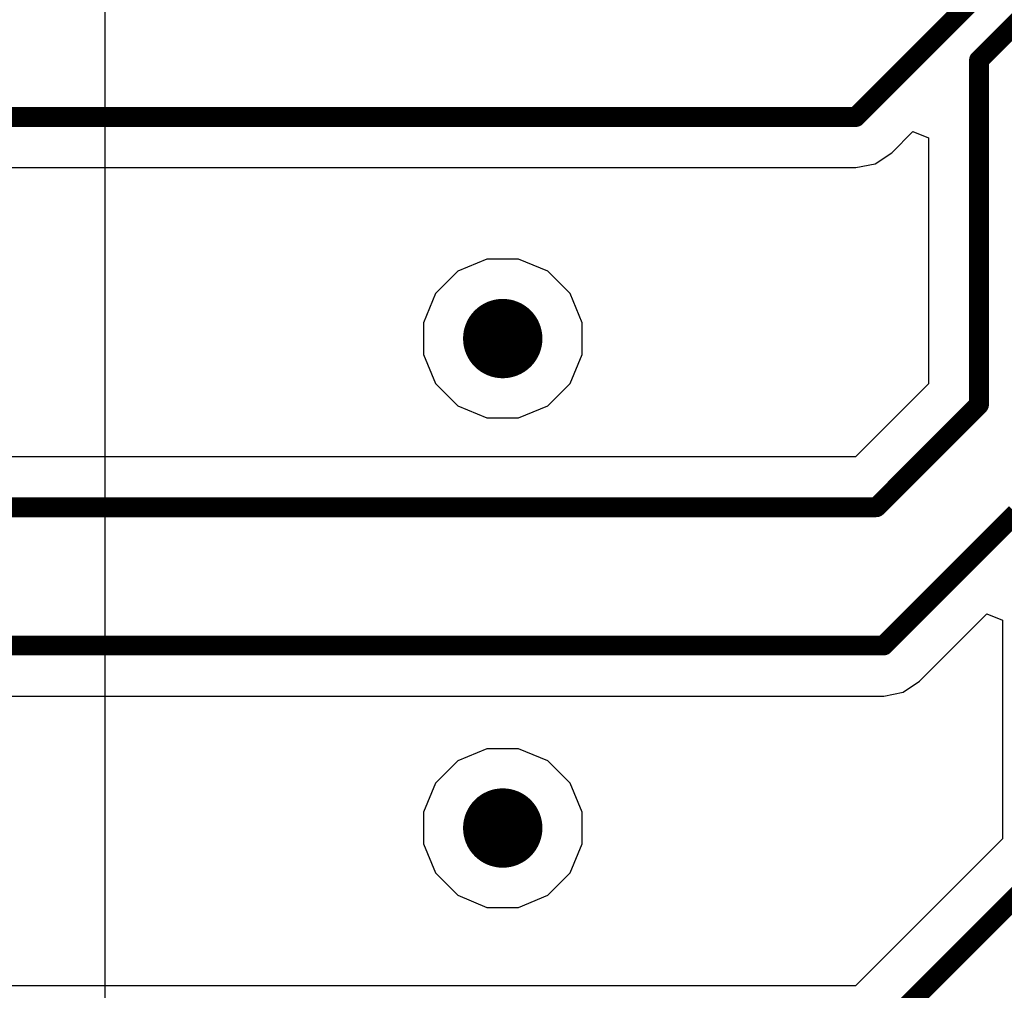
# Model space of a CAD drawing. Header units: millimetres. Extents: x -0.08 to 3.17, y -0.08 to 4.88.
# Tile 113 of 256: x 0.25 to 0.54, y 2.4 to 2.69. Entities that reach past the tile are written whole.
import ezdxf

# ---------------------------------------------------------------- set-up
doc = ezdxf.new("R2010")
doc.units = ezdxf.units.MM
doc.header["$MEASUREMENT"] = 0
for name, color, linetype in [('BottomLayer', 5, 'Continuous'), ('BottomOverlay', 54, 'Continuous'), ('MidLayer1', 16, 'Continuous'), ('MidLayer2', 76, 'Continuous'), ('MultiLayer', 9, 'Continuous'), ('TopLayer', 1, 'Continuous'), ('ViaHoleLayer', 16, 'Continuous')]:
    doc.layers.add(name, color=color, linetype=linetype)

msp = doc.modelspace()

# ---------------------------------------------------------------- linework, layer by layer
at = {"layer": 'BottomLayer', "const_width": 0.01181}
for points in [[(0.3878, 2.59055, 1), (0.39961, 2.59055, 1)], [(0.3878, 2.44488, 1), (0.39961, 2.44488, 1)]]:
    msp.add_lwpolyline(points, format="xyb", close=True, dxfattribs=at)
at = {"layer": 'BottomOverlay'}
msp.add_line((0.27534, 3.87702), (0.27534, -0.00283), dxfattribs=at)
at = {"layer": 'MidLayer1', "const_width": 0.01181}
for points in [[(0.3878, 2.59055, 1), (0.39961, 2.59055, 1)], [(0.3878, 2.44488, 1), (0.39961, 2.44488, 1)]]:
    msp.add_lwpolyline(points, format="xyb", close=True, dxfattribs=at)
at = {"layer": 'MidLayer2'}
for p, q in [((0.389, 2.61417), (0.38032, 2.61058)), ((0.3984, 2.61417), (0.389, 2.61417)), ((0.40708, 2.61058), (0.3984, 2.61417)), ((0.38032, 2.61058), (0.37367, 2.60393)), ((0.41373, 2.60393), (0.40708, 2.61058)), ((0.37367, 2.60393), (0.37008, 2.59525)), ((0.41732, 2.59525), (0.41373, 2.60393)), ((0.37008, 2.59525), (0.37008, 2.58585)), ((0.41732, 2.58585), (0.41732, 2.59525)), ((0.37008, 2.58585), (0.37367, 2.57717)), ((0.41373, 2.57717), (0.41732, 2.58585)), ((0.37367, 2.57717), (0.38032, 2.57053)), ((0.40708, 2.57053), (0.41373, 2.57717)), ((0.38032, 2.57053), (0.389, 2.56693)), ((0.3984, 2.56693), (0.40708, 2.57053)), ((0.389, 2.56693), (0.3984, 2.56693)), ((0.389, 2.4685), (0.38032, 2.46491)), ((0.3984, 2.4685), (0.389, 2.4685)), ((0.40708, 2.46491), (0.3984, 2.4685)), ((0.38032, 2.46491), (0.37367, 2.45826)), ((0.41373, 2.45826), (0.40708, 2.46491)), ((0.37367, 2.45826), (0.37008, 2.44958)), ((0.41732, 2.44958), (0.41373, 2.45826)), ((0.37008, 2.44958), (0.37008, 2.44018)), ((0.41732, 2.44018), (0.41732, 2.44958)), ((0.37008, 2.44018), (0.37367, 2.4315)), ((0.41373, 2.4315), (0.41732, 2.44018)), ((0.37367, 2.4315), (0.38032, 2.42486)), ((0.40708, 2.42486), (0.41373, 2.4315)), ((0.38032, 2.42486), (0.389, 2.42126)), ((0.3984, 2.42126), (0.40708, 2.42486)), ((0.389, 2.42126), (0.3984, 2.42126))]:
    msp.add_line(p, q, dxfattribs=at)
at = {"layer": 'MidLayer2', "const_width": 0.01181}
for points in [[(0.3878, 2.59055, 1), (0.39961, 2.59055, 1)], [(0.3878, 2.44488, 1), (0.39961, 2.44488, 1)]]:
    msp.add_lwpolyline(points, format="xyb", close=True, dxfattribs=at)
at = {"layer": 'MultiLayer', "const_width": 0.01181}
for points in [[(0.3878, 2.59055, 1), (0.39961, 2.59055, 1)], [(0.3878, 2.44488, 1), (0.39961, 2.44488, 1)]]:
    msp.add_lwpolyline(points, format="xyb", close=True, dxfattribs=at)
at = {"layer": 'TopLayer'}
for p, q in [((0.50945, 2.64585), (0.51576, 2.65216)), ((0.51576, 2.65216), (0.52038, 2.65025)), ((0.52038, 2.65025), (0.52038, 2.5771)), ((0.50457, 2.64259), (0.50945, 2.64585)), ((0.21512, 2.64144), (0.4988, 2.64144)), ((0.4988, 2.64144), (0.50457, 2.64259)), ((0.52038, 2.5771), (0.49868, 2.5554)), ((0.49868, 2.5554), (0.21511, 2.5554)), ((0.51773, 2.48856), (0.53781, 2.50865)), ((0.53781, 2.50865), (0.54243, 2.50673)), ((0.54243, 2.50673), (0.54243, 2.44167)), ((0.51284, 2.4853), (0.51773, 2.48856)), ((0.50708, 2.48415), (0.51284, 2.4853)), ((0.21492, 2.48415), (0.50708, 2.48415)), ((0.54243, 2.44167), (0.49868, 2.39792)), ((0.49868, 2.39792), (0.21511, 2.39792))]:
    msp.add_line(p, q, dxfattribs=at)
at = {"layer": 'TopLayer', "const_width": 0.00591}
for points in [[(0.4988, 2.65649), (0.79704, 2.95472)], [(0.53543, 2.67344), (0.79704, 2.93504)], [(0.53543, 2.57087), (0.53543, 2.67344)], [(0.15748, 2.65649), (0.4988, 2.65649)], [(0.50492, 2.54035), (0.53543, 2.57087)], [(0.15748, 2.54035), (0.50492, 2.54035)], [(0.50708, 2.49921), (0.54646, 2.53858)], [(0.15748, 2.49921), (0.50708, 2.49921)], [(0.50492, 2.38287), (0.55748, 2.43543)]]:
    msp.add_lwpolyline(points, dxfattribs=at)
at = {"layer": 'TopLayer'}
for points, const_width in [([(0.53396, 2.67344, 1), (0.53691, 2.67344, 1)], 0.00295), ([(0.53396, 2.67344, 1), (0.53691, 2.67344, 1)], 0.00295), ([(0.49733, 2.65649, 1), (0.50028, 2.65649, 1)], 0.00295), ([(0.49733, 2.65649, 1), (0.50028, 2.65649, 1)], 0.00295), ([(0.3878, 2.59055, 1), (0.39961, 2.59055, 1)], 0.01181), ([(0.53396, 2.57087, 1), (0.53691, 2.57087, 1)], 0.00295), ([(0.53396, 2.57087, 1), (0.53691, 2.57087, 1)], 0.00295), ([(0.50344, 2.54035, 1), (0.50639, 2.54035, 1)], 0.00295), ([(0.50344, 2.54035, 1), (0.50639, 2.54035, 1)], 0.00295), ([(0.50561, 2.49921, 1), (0.50856, 2.49921, 1)], 0.00295), ([(0.50561, 2.49921, 1), (0.50856, 2.49921, 1)], 0.00295), ([(0.3878, 2.44488, 1), (0.39961, 2.44488, 1)], 0.01181)]:
    msp.add_lwpolyline(points, format="xyb", close=True, dxfattribs=dict(at, const_width=const_width))
at = {"layer": 'ViaHoleLayer', "const_width": 0.00591}
for points in [[(0.39075, 2.59055, 1), (0.39665, 2.59055, 1)], [(0.39075, 2.44488, 1), (0.39665, 2.44488, 1)]]:
    msp.add_lwpolyline(points, format="xyb", close=True, dxfattribs=at)

doc.saveas('drawing.dxf')
